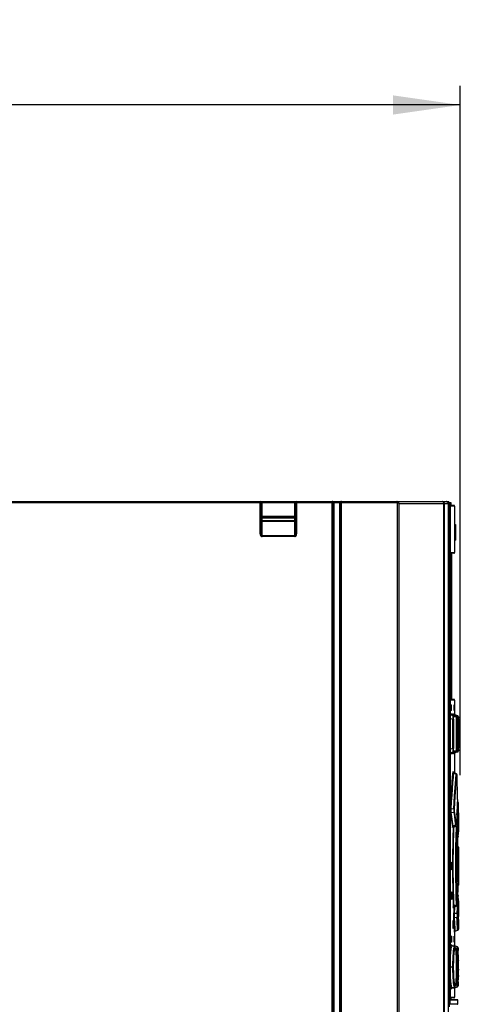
# Model space of a CAD drawing. Extents: x 0 to 420, y 0 to 297.
# Tile 14 of 37: x 175 to 198, y 184 to 236. Entities that reach past the tile are written whole.
import ezdxf

# ---------------------------------------------------------------- set-up
doc = ezdxf.new("R2010")
doc.units = 0
doc.header["$LTSCALE"] = 23.1
doc.layers.get('0').update_dxf_attribs({"linetype": 'CONTINUOUS'})
doc.styles.get("Standard").update_dxf_attribs({"font": 'txt', "width": 0.8})
doc.dimstyles.get("Standard").update_dxf_attribs({"dimtxt": 2.5, "dimasz": 2.5, "dimexe": 1.25, "dimexo": 0.625, "dimtad": 1, "dimcen": 2.5, "dimazin": 3, "dimtfac": 1, "dimtmove": 0, "dimatfit": 3})

# ---------------------------------------------------------------- blocks, each defined once
blk = doc.blocks.new('_FILLED')
at = {"color": 0, "linetype": 'BYBLOCK'}
blk.add_solid([(0, 0), (-1, 0.143), (-1, -0.143)], dxfattribs=at)
blk = doc.blocks.new('*D9')
at = {"color": 2, "linetype": 'CONTINUOUS'}
for p, q in [((148.196, 217.892), (148.196, 232.137)), ((197.796, 196.273), (197.796, 232.137)), ((148.196, 231.137), (172.996, 231.137)), ((197.796, 231.137), (172.996, 231.137))]:
    blk.add_line(p, q, dxfattribs=at)
at = {"color": 2, "linetype": 'CONTINUOUS', "xscale": 3.5, "yscale": 3.5, "zscale": 3.5, "rotation": 180}
blk.add_blockref('_FILLED', (148.196, 231.137), dxfattribs=at)
at = {"color": 2, "linetype": 'CONTINUOUS', "xscale": 3.5, "yscale": 3.5, "zscale": 3.5}
blk.add_blockref('_FILLED', (197.796, 231.137), dxfattribs=at)
at = {"color": 5, "linetype": 'CONTINUOUS', "width": 0.8}
blk.add_text('248', height=3.5, dxfattribs=at).set_placement((167.889, 232.012))

msp = doc.modelspace()

# ---------------------------------------------------------------- linework, layer by layer
at = {"color": 7, "linetype": 'CONTINUOUS'}
for p, q in [((148.95, 210.507), (197.195, 210.507)), ((197.195, 210.467), (197.195, 210.507)), ((187.436, 208.828), (187.436, 210.457)), ((189.236, 210.457), (189.236, 208.828)), ((191.176, 140.557), (191.176, 210.457)), ((191.576, 210.457), (191.576, 140.557)), ((196.946, 141.028), (196.946, 210.407)), ((197.173, 210.407), (197.173, 141.028)), ((197.195, 210.467), (197.308, 210.467)), ((197.241, 184.225), (197.241, 210.467)), ((197.285, 184.577), (197.285, 210.467)), ((197.458, 210.307), (197.285, 210.307)), ((197.308, 210.467), (197.308, 210.307)), ((197.498, 210.267), (197.498, 209.307)), ((189.186, 209.707), (187.486, 209.707)), ((197.49, 209.307), (197.49, 208.507)), ((197.49, 209.307), (197.548, 209.307)), ((197.548, 208.507), (197.548, 209.307)), ((197.49, 208.507), (197.548, 208.507)), ((197.498, 208.507), (197.498, 207.857)), ((197.458, 207.817), (197.285, 207.817)), ((197.348, 200.217), (197.348, 207.817)), ((197.458, 200.217), (197.285, 200.217)), ((197.304, 199.897), (197.304, 199.677)), ((197.308, 199.937), (197.341, 199.937)), ((197.324, 199.897), (197.324, 199.677)), ((197.344, 199.677), (197.344, 199.897)), ((197.472, 199.897), (197.472, 199.677)), ((197.473, 199.937), (197.484, 199.937)), ((197.485, 199.677), (197.485, 199.897)), ((197.498, 200.177), (197.498, 199.451)), ((197.286, 199.413), (197.428, 199.413)), ((197.412, 199.369), (197.286, 199.413)), ((197.341, 199.637), (197.308, 199.637)), ((197.394, 199.447), (197.394, 199.447)), ((197.547, 199.368), (197.428, 199.413)), ((197.484, 199.637), (197.473, 199.637)), ((197.488, 199.413), (197.535, 199.413)), ((197.611, 199.369), (197.488, 199.413)), ((197.655, 199.369), (197.535, 199.413)), ((197.695, 199.302), (197.695, 199.307)), ((197.695, 199.296), (197.695, 199.302)), ((197.695, 199.285), (197.695, 199.296)), ((197.696, 199.264), (197.695, 199.285)), ((197.696, 199.215), (197.696, 199.264)), ((197.594, 199.184), (197.594, 197.677)), ((197.696, 199.215), (197.696, 197.674)), ((197.286, 197.442), (197.412, 197.486)), ((197.428, 197.442), (197.286, 197.442)), ((197.394, 197.408), (197.394, 197.407)), ((197.547, 197.486), (197.428, 197.442)), ((197.488, 197.442), (197.611, 197.486)), ((197.535, 197.442), (197.488, 197.442)), ((197.496, 197.392), (197.496, 197.394)), ((197.498, 197.403), (197.498, 196.397)), ((197.531, 197.44), (197.535, 197.442)), ((197.655, 197.486), (197.535, 197.442)), ((197.695, 197.549), (197.695, 197.559)), ((197.696, 197.61), (197.696, 197.674)), ((197.696, 197.58), (197.696, 197.61)), ((197.59, 196.35), (197.456, 196.419)), ((197.625, 196.266), (197.625, 196.273)), ((197.636, 195.882), (197.625, 196.266)), ((197.646, 195.494), (197.636, 195.882)), ((197.655, 195.116), (197.646, 195.494)), ((197.658, 194.889), (197.647, 194.893)), ((197.654, 195.014), (197.655, 195.025)), ((197.654, 195.01), (197.654, 195.014)), ((197.655, 195.099), (197.655, 195.116)), ((197.698, 194.326), (197.698, 194.829)), ((197.421, 193.61), (197.554, 193.675)), ((197.609, 193.613), (197.523, 193.66)), ((197.59, 193.749), (197.591, 193.756)), ((197.591, 193.756), (197.591, 193.766)), ((197.696, 193.856), (197.696, 193.827)), ((197.696, 193.787), (197.698, 193.787)), ((197.698, 193.787), (197.698, 193.362)), ((197.642, 193.545), (197.641, 193.556)), ((197.642, 193.539), (197.642, 193.545)), ((197.655, 193.227), (197.642, 193.539)), ((197.667, 192.905), (197.655, 193.227)), ((197.69, 193.089), (197.695, 193.274)), ((197.69, 193.086), (197.69, 193.089)), ((197.69, 193.084), (197.69, 193.087)), ((197.695, 193.269), (197.698, 193.36)), ((197.676, 192.589), (197.667, 192.905)), ((197.677, 192.577), (197.676, 192.589)), ((197.689, 193.082), (197.69, 193.085)), ((197.689, 193.08), (197.689, 193.083)), ((197.689, 193.076), (197.689, 193.078)), ((197.673, 192.251), (197.677, 192.511)), ((197.698, 192.533), (197.698, 190.562)), ((197.332, 191.747), (197.33, 191.744)), ((197.633, 191.65), (197.633, 191.445)), ((197.653, 192.007), (197.653, 192.026)), ((197.653, 191.087), (197.653, 192.007)), ((197.653, 191.069), (197.653, 191.087)), ((197.354, 190.206), (197.351, 190.203)), ((197.676, 190.507), (197.677, 190.518)), ((197.676, 190.504), (197.676, 190.507)), ((197.642, 189.555), (197.655, 189.868)), ((197.69, 190.008), (197.69, 190.01)), ((197.69, 190.002), (197.69, 190.008)), ((197.698, 189.734), (197.69, 190.002)), ((197.69, 189.99), (197.69, 190.002)), ((197.698, 189.732), (197.698, 189.307)), ((197.471, 189.406), (197.609, 189.481)), ((197.696, 189.307), (197.698, 189.307)), ((197.696, 189.307), (197.696, 189.302)), ((197.696, 189.267), (197.696, 189.239)), ((197.698, 188.767), (197.697, 188.932)), ((197.698, 188.767), (197.698, 188.265)), ((197.498, 188.105), (197.498, 187.406)), ((197.537, 188.162), (197.658, 188.206)), ((197.314, 187.857), (197.314, 187.637)), ((197.318, 187.897), (197.35, 187.897)), ((197.35, 187.597), (197.318, 187.597)), ((197.333, 187.857), (197.333, 187.637)), ((197.353, 187.637), (197.353, 187.857)), ((197.472, 187.857), (197.472, 187.637)), ((197.474, 187.897), (197.484, 187.897)), ((197.484, 187.597), (197.474, 187.597)), ((197.485, 187.637), (197.485, 187.857)), ((197.497, 187.348), (197.376, 187.392)), ((197.64, 187.349), (197.519, 187.393)), ((197.689, 187.19), (197.688, 187.215)), ((197.69, 187.161), (197.689, 187.19)), ((197.691, 187.127), (197.69, 187.161)), ((197.692, 187.066), (197.691, 187.127)), ((197.693, 186.993), (197.692, 187.066)), ((197.694, 186.872), (197.693, 186.993)), ((197.598, 186.653), (197.595, 186.754)), ((197.6, 186.543), (197.598, 186.653)), ((197.601, 186.423), (197.6, 186.543)), ((197.696, 186.639), (197.694, 186.872)), ((197.696, 186.139), (197.696, 186.639)), ((197.598, 185.96), (197.6, 186.071)), ((197.6, 186.071), (197.601, 186.191)), ((197.601, 186.307), (197.601, 186.423)), ((197.601, 186.191), (197.601, 186.307)), ((197.695, 185.801), (197.696, 186.139)), ((197.689, 185.436), (197.69, 185.463)), ((197.689, 185.413), (197.689, 185.436)), ((197.69, 185.463), (197.691, 185.51)), ((197.691, 185.51), (197.692, 185.567)), ((197.692, 185.567), (197.694, 185.658)), ((197.694, 185.658), (197.695, 185.801)), ((197.376, 185.222), (197.497, 185.266)), ((197.498, 185.208), (197.498, 184.727)), ((197.519, 185.222), (197.64, 185.266)), ((197.458, 184.687), (197.285, 184.687)), ((197.65, 184.597), (197.285, 184.597)), ((197.308, 184.687), (197.308, 184.597)), ((197.67, 184.377), (197.67, 184.577))]:
    msp.add_line(p, q, dxfattribs=at)
at = {"color": 9, "linetype": 'CONTINUOUS'}
for p, q in [((187.386, 208.828), (187.386, 210.507)), ((187.486, 208.687), (187.486, 210.507)), ((189.186, 208.687), (189.186, 210.507)), ((189.286, 210.507), (189.286, 208.828)), ((191.126, 140.507), (191.126, 210.507)), ((191.144, 210.506), (191.126, 210.507)), ((191.161, 210.504), (191.144, 210.506)), ((191.176, 210.501), (191.161, 210.504)), ((191.591, 210.504), (191.576, 210.501)), ((191.608, 210.506), (191.591, 210.504)), ((191.626, 210.507), (191.608, 210.506)), ((191.626, 140.507), (191.626, 210.507)), ((194.497, 210.457), (194.497, 210.507)), ((194.508, 210.456), (194.519, 210.505)), ((196.867, 210.506), (196.851, 210.507)), ((197.136, 210.484), (197.136, 210.507)), ((197.184, 141.028), (197.184, 210.507)), ((148.95, 210.457), (194.497, 210.457)), ((191.226, 210.457), (191.226, 140.557)), ((191.526, 140.557), (191.526, 210.457)), ((194.508, 210.456), (194.508, 141.049)), ((194.606, 210.407), (194.606, 141.028)), ((194.606, 210.407), (197.172, 210.407)), ((196.946, 210.407), (196.946, 210.407)), ((196.957, 210.422), (196.958, 210.407)), ((196.958, 210.407), (196.958, 141.028)), ((197.171, 210.423), (197.172, 210.407)), ((197.258, 210.467), (197.258, 184.377)), ((197.498, 210.267), (197.285, 210.267)), ((197.288, 210.467), (197.288, 210.307)), ((187.436, 209.757), (189.236, 209.757)), ((187.436, 209.657), (189.236, 209.657)), ((187.436, 209.528), (189.236, 209.528)), ((187.486, 209.493), (189.186, 209.493)), ((197.541, 209.307), (197.541, 208.507)), ((187.386, 208.828), (187.436, 208.828)), ((189.186, 208.722), (187.486, 208.722)), ((189.186, 208.687), (187.486, 208.687)), ((189.236, 208.828), (189.286, 208.828)), ((197.285, 207.857), (197.498, 207.857)), ((197.498, 200.177), (197.285, 200.177)), ((197.344, 199.897), (197.324, 199.897)), ((197.485, 199.897), (197.472, 199.897)), ((197.285, 199.469), (197.388, 199.469)), ((197.286, 199.413), (197.285, 199.414)), ((197.285, 199.412), (197.286, 199.413)), ((197.324, 199.677), (197.344, 199.677)), ((197.388, 199.469), (197.393, 199.445)), ((197.388, 199.469), (197.393, 199.457)), ((197.393, 199.457), (197.395, 199.445)), ((197.393, 199.445), (197.407, 199.426)), ((197.407, 199.426), (197.428, 199.413)), ((197.546, 199.369), (197.412, 199.369)), ((197.428, 199.413), (197.428, 199.413)), ((197.448, 199.469), (197.495, 199.469)), ((197.586, 199.312), (197.452, 199.312)), ((197.472, 199.677), (197.485, 199.677)), ((197.495, 199.469), (197.496, 199.457)), ((197.495, 199.469), (197.5, 199.445)), ((197.5, 199.445), (197.514, 199.426)), ((197.514, 199.426), (197.535, 199.413)), ((197.535, 199.413), (197.535, 199.413)), ((197.547, 199.369), (197.546, 199.369)), ((197.655, 199.369), (197.611, 199.369)), ((197.695, 199.312), (197.65, 199.312)), ((197.655, 199.369), (197.655, 199.369)), ((197.69, 199.336), (197.695, 199.312)), ((197.695, 199.293), (197.695, 199.289)), ((197.696, 199.232), (197.696, 199.215)), ((197.285, 199.226), (197.4, 199.185)), ((197.4, 197.669), (197.4, 199.185)), ((197.4, 199.185), (197.439, 199.185)), ((197.439, 199.185), (197.439, 197.669)), ((197.594, 199.201), (197.594, 199.178)), ((197.594, 199.187), (197.605, 199.183)), ((197.594, 199.178), (197.594, 199.178)), ((197.605, 197.672), (197.605, 199.183)), ((197.605, 199.183), (197.645, 199.183)), ((197.645, 199.183), (197.645, 197.672)), ((197.4, 197.669), (197.285, 197.629)), ((197.285, 197.441), (197.286, 197.442)), ((197.286, 197.442), (197.285, 197.442)), ((197.388, 197.385), (197.285, 197.385)), ((197.393, 197.409), (197.388, 197.385)), ((197.407, 197.429), (197.393, 197.409)), ((197.439, 197.669), (197.4, 197.669)), ((197.428, 197.442), (197.407, 197.429)), ((197.412, 197.486), (197.546, 197.486)), ((197.428, 197.442), (197.428, 197.442)), ((197.495, 197.385), (197.448, 197.385)), ((197.452, 197.542), (197.586, 197.542)), ((197.5, 197.409), (197.495, 197.385)), ((197.496, 197.397), (197.495, 197.385)), ((197.535, 197.442), (197.535, 197.442)), ((197.546, 197.486), (197.547, 197.486)), ((197.594, 197.677), (197.594, 197.677)), ((197.605, 197.672), (197.594, 197.668)), ((197.645, 197.672), (197.605, 197.672)), ((197.611, 197.486), (197.655, 197.486)), ((197.65, 197.542), (197.695, 197.542)), ((197.676, 197.499), (197.655, 197.486)), ((197.655, 197.486), (197.655, 197.486)), ((197.69, 197.519), (197.676, 197.499)), ((197.695, 197.542), (197.69, 197.519)), ((197.696, 197.579), (197.695, 197.562)), ((197.696, 197.621), (197.696, 197.61)), ((197.457, 196.396), (197.581, 196.333)), ((197.542, 195.845), (197.581, 196.333)), ((197.625, 196.258), (197.625, 196.273)), ((197.625, 196.258), (197.625, 196.259)), ((197.498, 195.216), (197.542, 195.845)), ((197.458, 194.532), (197.498, 195.216)), ((197.646, 195.496), (197.646, 195.494)), ((197.634, 194.667), (197.611, 194.219)), ((197.631, 194.375), (197.645, 194.639)), ((197.654, 195.01), (197.634, 194.667)), ((197.645, 194.639), (197.657, 194.861)), ((197.654, 195.014), (197.654, 195.01)), ((197.654, 195.014), (197.654, 195.014)), ((197.655, 195.117), (197.655, 195.116)), ((197.655, 195.117), (197.655, 195.116)), ((197.657, 194.861), (197.658, 194.889)), ((197.684, 194.588), (197.696, 194.805)), ((197.696, 194.805), (197.698, 194.832)), ((197.458, 194.532), (197.323, 194.515)), ((197.329, 194.337), (197.461, 194.353)), ((197.531, 194.18), (197.5, 194.401)), ((197.611, 194.219), (197.591, 193.766)), ((197.623, 194.211), (197.61, 194.211)), ((197.623, 194.211), (197.631, 194.375)), ((197.663, 194.166), (197.671, 194.328)), ((197.671, 194.328), (197.684, 194.588)), ((197.397, 193.649), (197.395, 193.602)), ((197.545, 193.691), (197.421, 193.63)), ((197.472, 193.635), (197.597, 193.564)), ((197.591, 193.766), (197.59, 193.743)), ((197.591, 193.763), (197.591, 193.766)), ((197.602, 194.016), (197.623, 194.015)), ((197.637, 193.531), (197.638, 193.552)), ((197.641, 193.555), (197.642, 193.537)), ((197.642, 193.537), (197.642, 193.539)), ((197.655, 193.227), (197.655, 193.221)), ((197.69, 193.093), (197.69, 193.094)), ((197.69, 193.085), (197.69, 193.094)), ((197.698, 193.354), (197.697, 193.337)), ((197.698, 193.362), (197.698, 193.36)), ((197.667, 192.905), (197.667, 192.905)), ((197.676, 192.591), (197.676, 192.589)), ((197.673, 192.251), (197.673, 192.223)), ((197.677, 192.496), (197.677, 192.499)), ((197.677, 192.496), (197.677, 192.495)), ((197.691, 192.005), (197.693, 192.201)), ((197.693, 192.201), (197.696, 192.42)), ((197.696, 192.42), (197.698, 192.532)), ((197.653, 192.007), (197.649, 192.007)), ((197.689, 191.547), (197.69, 191.782)), ((197.69, 191.782), (197.691, 192.005)), ((197.649, 191.087), (197.653, 191.087)), ((197.669, 191.547), (197.689, 191.547)), ((197.669, 191.26), (197.669, 191.237)), ((197.69, 191.313), (197.689, 191.547)), ((197.691, 191.09), (197.69, 191.313)), ((197.693, 190.894), (197.691, 191.09)), ((197.677, 190.584), (197.677, 190.599)), ((197.677, 190.599), (197.677, 190.598)), ((197.695, 190.737), (197.693, 190.894)), ((197.698, 190.562), (197.695, 190.737)), ((197.676, 190.505), (197.667, 190.189)), ((197.676, 190.505), (197.676, 190.507)), ((197.676, 190.505), (197.676, 190.504)), ((197.597, 189.53), (197.472, 189.46)), ((197.597, 189.53), (197.585, 189.94)), ((197.637, 189.515), (197.633, 189.396)), ((197.638, 189.543), (197.637, 189.564)), ((197.642, 189.558), (197.641, 189.539)), ((197.642, 189.555), (197.642, 189.558)), ((197.655, 189.873), (197.655, 189.868)), ((197.689, 190.007), (197.688, 189.99)), ((197.689, 190.011), (197.689, 190.007)), ((197.69, 190), (197.69, 190.01)), ((197.69, 190), (197.69, 190.002)), ((197.698, 189.734), (197.698, 189.732)), ((197.435, 189.383), (197.432, 189.425)), ((197.467, 189.404), (197.457, 189.115)), ((197.623, 189.08), (197.497, 189.075)), ((197.633, 189.396), (197.623, 189.08)), ((197.497, 188.881), (197.623, 188.884)), ((197.671, 188.768), (197.663, 188.928)), ((197.678, 188.627), (197.671, 188.768)), ((197.689, 188.411), (197.678, 188.627)), ((197.537, 188.162), (197.528, 188.308)), ((197.658, 188.206), (197.65, 188.357)), ((197.698, 188.262), (197.689, 188.411)), ((197.353, 187.857), (197.333, 187.857)), ((197.333, 187.637), (197.353, 187.637)), ((197.485, 187.857), (197.472, 187.857)), ((197.472, 187.637), (197.485, 187.637)), ((197.349, 187.432), (197.357, 187.404)), ((197.484, 187.432), (197.485, 187.427)), ((197.509, 187.342), (197.51, 187.351)), ((197.691, 187.127), (197.691, 187.117)), ((197.594, 186.764), (197.595, 186.754)), ((197.599, 186.599), (197.599, 186.541)), ((197.696, 186.655), (197.696, 186.639)), ((197.285, 186.307), (197.45, 186.307)), ((197.599, 186.015), (197.597, 185.958)), ((197.599, 186.072), (197.6, 186.071)), ((197.601, 186.424), (197.601, 186.423)), ((197.601, 186.359), (197.601, 186.307)), ((197.646, 186.307), (197.601, 186.307)), ((197.601, 186.191), (197.601, 186.189)), ((197.696, 186.189), (197.696, 186.139)), ((197.595, 185.86), (197.594, 185.85)), ((197.691, 185.496), (197.69, 185.463)), ((197.692, 185.528), (197.691, 185.51)), ((197.692, 185.569), (197.692, 185.567)), ((197.695, 185.849), (197.695, 185.801)), ((197.509, 185.267), (197.509, 185.272)), ((197.285, 184.727), (197.498, 184.727)), ((197.67, 184.577), (197.285, 184.577)), ((197.288, 184.687), (197.288, 184.597)), ((197.258, 184.377), (197.67, 184.377))]:
    msp.add_line(p, q, dxfattribs=at)
for points in [[(191.226, 210.457), (191.225, 210.462), (191.224, 210.467), (191.221, 210.472), (191.217, 210.478), (191.212, 210.483), (191.205, 210.488), (191.197, 210.493), (191.187, 210.497), (191.176, 210.501)], [(191.576, 210.501), (191.565, 210.497), (191.555, 210.493), (191.547, 210.488), (191.54, 210.483), (191.535, 210.478), (191.531, 210.472), (191.528, 210.467), (191.526, 210.462), (191.526, 210.457)], [(194.519, 210.505), (194.508, 210.507), (194.497, 210.507)], [(194.606, 210.407), (194.603, 210.423), (194.597, 210.438), (194.59, 210.453), (194.581, 210.466), (194.57, 210.477), (194.558, 210.487), (194.546, 210.495), (194.532, 210.501), (194.519, 210.505)], [(196.854, 210.507), (196.872, 210.506), (196.888, 210.502), (196.904, 210.495), (196.918, 210.486), (196.93, 210.476), (196.94, 210.464), (196.948, 210.45), (196.954, 210.436), (196.957, 210.422)], [(196.942, 210.436), (196.937, 210.45), (196.93, 210.463), (196.92, 210.475), (196.909, 210.486), (196.897, 210.495), (196.882, 210.502), (196.867, 210.506)], [(197.072, 210.507), (197.088, 210.506), (197.103, 210.502), (197.118, 210.496), (197.131, 210.488), (197.143, 210.478), (197.153, 210.466), (197.162, 210.453), (197.168, 210.438), (197.171, 210.423)], [(194.508, 210.456), (194.502, 210.457), (194.497, 210.457)], [(194.606, 210.407), (194.601, 210.415), (194.594, 210.423), (194.585, 210.43), (194.574, 210.436), (194.562, 210.442), (194.55, 210.447), (194.536, 210.451), (194.522, 210.454), (194.508, 210.456)], [(196.946, 210.407), (196.945, 210.422), (196.942, 210.436)], [(187.486, 209.493), (187.476, 209.493), (187.467, 209.495), (187.458, 209.499), (187.451, 209.503), (187.444, 209.508), (187.44, 209.514), (187.437, 209.521), (187.436, 209.528)], [(189.236, 209.528), (189.235, 209.521), (189.232, 209.514), (189.228, 209.508), (189.221, 209.503), (189.214, 209.499), (189.205, 209.495), (189.196, 209.493), (189.186, 209.493)], [(187.386, 208.828), (187.388, 208.802), (187.392, 208.778), (187.4, 208.757), (187.409, 208.738), (187.419, 208.723), (187.43, 208.71), (187.442, 208.701), (187.454, 208.694), (187.465, 208.69), (187.476, 208.687), (187.486, 208.687)], [(187.436, 208.828), (187.437, 208.809), (187.439, 208.791), (187.443, 208.774), (187.447, 208.761), (187.453, 208.749), (187.458, 208.74), (187.464, 208.733), (187.47, 208.728), (187.475, 208.724), (187.481, 208.722), (187.486, 208.722)], [(189.186, 208.722), (189.191, 208.722), (189.196, 208.724), (189.202, 208.728), (189.208, 208.733), (189.214, 208.74), (189.219, 208.749), (189.225, 208.761), (189.229, 208.774), (189.233, 208.791), (189.235, 208.809), (189.236, 208.828)], [(189.186, 208.687), (189.196, 208.687), (189.207, 208.69), (189.218, 208.694), (189.23, 208.701), (189.241, 208.71), (189.253, 208.723), (189.263, 208.738), (189.272, 208.757), (189.28, 208.778), (189.284, 208.802), (189.286, 208.828)], [(197.412, 199.369), (197.413, 199.357), (197.411, 199.331), (197.408, 199.29), (197.405, 199.241), (197.4, 199.185)], [(197.452, 199.312), (197.447, 199.336), (197.433, 199.356), (197.412, 199.369)], [(197.439, 199.185), (197.44, 199.236), (197.443, 199.276), (197.447, 199.302), (197.452, 199.312)], [(197.441, 199.408), (197.442, 199.425), (197.445, 199.458), (197.448, 199.469)], [(197.488, 199.413), (197.467, 199.425), (197.453, 199.445), (197.448, 199.469)], [(197.478, 199.394), (197.48, 199.406), (197.488, 199.413)], [(197.546, 199.369), (197.567, 199.356), (197.581, 199.336), (197.586, 199.312)], [(197.586, 199.312), (197.589, 199.302), (197.592, 199.274), (197.593, 199.231), (197.594, 199.216)], [(197.611, 199.369), (197.613, 199.358), (197.614, 199.331), (197.613, 199.29), (197.61, 199.24), (197.605, 199.183)], [(197.65, 199.312), (197.645, 199.336), (197.632, 199.356), (197.611, 199.369)], [(197.645, 199.183), (197.645, 199.235), (197.646, 199.276), (197.648, 199.303), (197.65, 199.312)], [(197.655, 199.369), (197.676, 199.356), (197.69, 199.336)], [(197.695, 199.312), (197.695, 199.302), (197.695, 199.296)], [(197.696, 199.275), (197.696, 199.274), (197.696, 199.264)], [(197.395, 197.409), (197.393, 197.397), (197.388, 197.385)], [(197.4, 197.669), (197.405, 197.612), (197.409, 197.562), (197.411, 197.523), (197.413, 197.497), (197.412, 197.486)], [(197.412, 197.486), (197.433, 197.499), (197.447, 197.518), (197.452, 197.542)], [(197.452, 197.542), (197.446, 197.553), (197.442, 197.58), (197.44, 197.62), (197.439, 197.669)], [(197.448, 197.385), (197.445, 197.397), (197.442, 197.431), (197.441, 197.447)], [(197.448, 197.385), (197.453, 197.409), (197.467, 197.429), (197.488, 197.442)], [(197.488, 197.442), (197.48, 197.45), (197.478, 197.46)], [(197.535, 197.442), (197.514, 197.429), (197.5, 197.409)], [(197.586, 197.542), (197.581, 197.519), (197.567, 197.499), (197.546, 197.486)], [(197.594, 197.677), (197.593, 197.623), (197.592, 197.58), (197.589, 197.552), (197.586, 197.542)], [(197.605, 197.672), (197.61, 197.614), (197.613, 197.563), (197.614, 197.523), (197.613, 197.496), (197.611, 197.486)], [(197.611, 197.486), (197.631, 197.498), (197.645, 197.518), (197.65, 197.542)], [(197.65, 197.542), (197.648, 197.552), (197.646, 197.58), (197.645, 197.621), (197.645, 197.672)], [(197.695, 197.559), (197.695, 197.552), (197.695, 197.542)], [(197.285, 194.566), (197.305, 194.918), (197.327, 195.273), (197.351, 195.606), (197.374, 195.913), (197.396, 196.193), (197.418, 196.444)], [(197.323, 194.515), (197.344, 194.887), (197.367, 195.238), (197.39, 195.567), (197.413, 195.871), (197.436, 196.148), (197.457, 196.396)], [(197.418, 196.444), (197.421, 196.467), (197.424, 196.471), (197.427, 196.455)], [(197.418, 196.444), (197.423, 196.424), (197.437, 196.407), (197.457, 196.396)], [(197.427, 196.455), (197.429, 196.422), (197.431, 196.373)], [(197.457, 196.396), (197.455, 196.415), (197.456, 196.419)], [(197.498, 194.503), (197.537, 195.173), (197.581, 195.798), (197.62, 196.285)], [(197.59, 196.35), (197.588, 196.349), (197.581, 196.333)], [(197.581, 196.333), (197.601, 196.322), (197.614, 196.305), (197.62, 196.285)], [(197.625, 196.279), (197.624, 196.281), (197.623, 196.295), (197.621, 196.296), (197.62, 196.285)], [(197.656, 195.086), (197.655, 195.088), (197.655, 195.099)], [(197.655, 195.048), (197.655, 195.06), (197.655, 195.06)], [(197.655, 195.025), (197.655, 195.034), (197.655, 195.036)], [(197.323, 194.515), (197.303, 194.522), (197.289, 194.532), (197.285, 194.541)], [(197.289, 194.289), (197.285, 194.328), (197.285, 194.332)], [(197.289, 194.289), (197.295, 194.308), (197.308, 194.325), (197.329, 194.337)], [(197.289, 194.289), (197.323, 194.053), (197.354, 193.817), (197.382, 193.582)], [(197.329, 194.337), (197.323, 194.351), (197.319, 194.368), (197.316, 194.386), (197.314, 194.406), (197.314, 194.426), (197.314, 194.447), (197.316, 194.469), (197.319, 194.492), (197.323, 194.515)], [(197.421, 193.63), (197.393, 193.866), (197.362, 194.101), (197.329, 194.337)], [(197.458, 194.532), (197.462, 194.483), (197.464, 194.433), (197.464, 194.388), (197.461, 194.353)], [(197.498, 194.503), (197.492, 194.515), (197.478, 194.525), (197.458, 194.532)], [(197.461, 194.353), (197.48, 194.364), (197.494, 194.381), (197.5, 194.401)], [(197.461, 194.353), (197.491, 194.132), (197.52, 193.912), (197.545, 193.691)], [(197.5, 194.401), (197.498, 194.421), (197.497, 194.447), (197.497, 194.475), (197.498, 194.503)], [(197.584, 193.739), (197.559, 193.96), (197.531, 194.18)], [(197.663, 194.166), (197.658, 194.185), (197.644, 194.201), (197.623, 194.211)], [(197.623, 194.211), (197.629, 194.167), (197.631, 194.115), (197.629, 194.062), (197.623, 194.015)], [(197.663, 194.054), (197.662, 194.082), (197.662, 194.113), (197.662, 194.142), (197.663, 194.166)], [(197.421, 193.63), (197.401, 193.619), (197.387, 193.602), (197.382, 193.582)], [(197.395, 193.602), (197.392, 193.571), (197.389, 193.557), (197.385, 193.561), (197.382, 193.582)], [(197.43, 193.615), (197.424, 193.423), (197.415, 193.161), (197.408, 192.885), (197.402, 192.598), (197.397, 192.304), (197.394, 192.004), (197.392, 191.701), (197.392, 191.396), (197.394, 191.091), (197.397, 190.791), (197.402, 190.497), (197.408, 190.211), (197.415, 189.935), (197.424, 189.672), (197.432, 189.425)], [(197.421, 193.61), (197.42, 193.612), (197.421, 193.63)], [(197.472, 189.46), (197.463, 189.703), (197.455, 189.962), (197.447, 190.233), (197.441, 190.514), (197.437, 190.803), (197.433, 191.098), (197.432, 191.396), (197.432, 191.696), (197.433, 191.995), (197.437, 192.29), (197.441, 192.579), (197.447, 192.861), (197.455, 193.133), (197.463, 193.392), (197.472, 193.635)], [(197.584, 193.739), (197.579, 193.72), (197.566, 193.703), (197.545, 193.691)], [(197.545, 193.691), (197.552, 193.676), (197.554, 193.675)], [(197.59, 193.743), (197.588, 193.731), (197.586, 193.73), (197.584, 193.739)], [(197.609, 193.613), (197.608, 193.613), (197.605, 193.598), (197.597, 193.564)], [(197.623, 194.015), (197.643, 194.024), (197.657, 194.038), (197.663, 194.054)], [(197.623, 194.015), (197.633, 193.698), (197.637, 193.579)], [(197.688, 193.105), (197.681, 193.421), (197.673, 193.738), (197.663, 194.054)], [(197.57, 192.519), (197.582, 193.073), (197.597, 193.564)], [(197.597, 193.564), (197.617, 193.556), (197.631, 193.545), (197.637, 193.531)], [(197.637, 189.564), (197.624, 189.979), (197.613, 190.431), (197.605, 190.94), (197.602, 191.448), (197.603, 191.975), (197.61, 192.493), (197.622, 193.041), (197.637, 193.531)], [(197.638, 193.552), (197.639, 193.561), (197.641, 193.555)], [(197.688, 193.105), (197.683, 193.088), (197.67, 193.074), (197.661, 193.071)], [(197.688, 193.105), (197.689, 193.087), (197.689, 193.083)], [(197.585, 189.94), (197.574, 190.392), (197.566, 190.914), (197.562, 191.438), (197.564, 191.984), (197.57, 192.519)], [(197.677, 192.552), (197.677, 192.562), (197.677, 192.565)], [(197.677, 192.525), (197.677, 192.528), (197.677, 192.538)], [(197.677, 190.531), (197.677, 190.533), (197.677, 190.568), (197.677, 190.571)], [(197.661, 190.024), (197.669, 190.02), (197.683, 190.007), (197.688, 189.99)], [(197.637, 189.564), (197.631, 189.55), (197.617, 189.538), (197.597, 189.53)], [(197.597, 189.53), (197.604, 189.501), (197.608, 189.485), (197.609, 189.481)], [(197.641, 189.539), (197.639, 189.534), (197.638, 189.543)], [(197.663, 189.04), (197.673, 189.357), (197.681, 189.673), (197.688, 189.99)], [(197.472, 189.46), (197.452, 189.452), (197.438, 189.439), (197.432, 189.425)], [(197.443, 189.373), (197.44, 189.354), (197.437, 189.358), (197.435, 189.383)], [(197.458, 188.837), (197.456, 188.886), (197.455, 188.943), (197.455, 189.005), (197.456, 189.063), (197.457, 189.115)], [(197.497, 189.075), (197.476, 189.084), (197.463, 189.098), (197.457, 189.115)], [(197.471, 189.406), (197.469, 189.407), (197.469, 189.413), (197.469, 189.423), (197.47, 189.439), (197.472, 189.46)], [(197.497, 188.881), (197.493, 188.899), (197.49, 188.92), (197.488, 188.942), (197.486, 188.964), (197.486, 188.986), (197.487, 189.009), (197.489, 189.031), (197.492, 189.054), (197.497, 189.075)], [(197.497, 189.075), (197.508, 189.412), (197.509, 189.427)], [(197.623, 189.08), (197.629, 189.032), (197.631, 188.978), (197.629, 188.926), (197.623, 188.884)], [(197.663, 189.04), (197.657, 189.057), (197.644, 189.07), (197.623, 189.08)], [(197.663, 188.928), (197.662, 188.954), (197.662, 188.983), (197.662, 189.013), (197.663, 189.04)], [(197.458, 188.837), (197.463, 188.855), (197.477, 188.87), (197.497, 188.881)], [(197.498, 188.106), (197.489, 188.253), (197.475, 188.503), (197.458, 188.837)], [(197.528, 188.308), (197.514, 188.553), (197.497, 188.881)], [(197.623, 188.884), (197.644, 188.894), (197.657, 188.909), (197.663, 188.928)], [(197.65, 188.357), (197.638, 188.576), (197.631, 188.72), (197.623, 188.884)], [(197.285, 187.275), (197.287, 187.295), (197.298, 187.355), (197.308, 187.401), (197.319, 187.432), (197.329, 187.447), (197.339, 187.447), (197.349, 187.432)], [(197.285, 186.767), (197.286, 186.793), (197.292, 186.903), (197.299, 187.004), (197.308, 187.096), (197.317, 187.178), (197.327, 187.247), (197.337, 187.304), (197.347, 187.347), (197.358, 187.377), (197.368, 187.391), (197.376, 187.392)], [(197.411, 186.307), (197.412, 186.433), (197.414, 186.556), (197.417, 186.675), (197.422, 186.79), (197.427, 186.898), (197.434, 186.997), (197.441, 187.086), (197.45, 187.163), (197.458, 187.228), (197.467, 187.28), (197.477, 187.318), (197.486, 187.341), (197.495, 187.349), (197.497, 187.348)], [(197.461, 186.764), (197.467, 186.865), (197.473, 186.96), (197.481, 187.044), (197.489, 187.117), (197.498, 187.179), (197.507, 187.228), (197.516, 187.263), (197.525, 187.285), (197.535, 187.292), (197.544, 187.285), (197.552, 187.264), (197.56, 187.229), (197.568, 187.179), (197.575, 187.117), (197.581, 187.044), (197.586, 186.96), (197.591, 186.866), (197.592, 186.845)], [(197.466, 187.359), (197.47, 187.401), (197.474, 187.432), (197.478, 187.447), (197.481, 187.447), (197.484, 187.432)], [(197.51, 187.351), (197.517, 187.391), (197.519, 187.393)], [(197.611, 186.791), (197.613, 186.899), (197.616, 186.998), (197.619, 187.087), (197.623, 187.164), (197.626, 187.229), (197.63, 187.281), (197.633, 187.318), (197.637, 187.341), (197.64, 187.349)], [(197.646, 186.307), (197.646, 186.425), (197.647, 186.542), (197.648, 186.656), (197.65, 186.765), (197.653, 186.867), (197.656, 186.961), (197.659, 187.045), (197.662, 187.118), (197.666, 187.18), (197.669, 187.229), (197.673, 187.264), (197.676, 187.285), (197.679, 187.292), (197.682, 187.285), (197.685, 187.264), (197.687, 187.229), (197.688, 187.215)], [(197.689, 187.203), (197.689, 187.179), (197.69, 187.161)], [(197.45, 186.307), (197.451, 186.425), (197.453, 186.541), (197.456, 186.655), (197.461, 186.764)], [(197.596, 186.705), (197.597, 186.655), (197.598, 186.653)], [(197.606, 186.307), (197.606, 186.433), (197.607, 186.556), (197.609, 186.676), (197.611, 186.791)], [(197.497, 185.266), (197.495, 185.266), (197.486, 185.274), (197.477, 185.296), (197.468, 185.334), (197.458, 185.385), (197.45, 185.45), (197.442, 185.528), (197.434, 185.617), (197.427, 185.716), (197.422, 185.823), (197.417, 185.938), (197.414, 186.057), (197.412, 186.181), (197.411, 186.307)], [(197.467, 185.75), (197.461, 185.851), (197.456, 185.96), (197.453, 186.074), (197.451, 186.191), (197.45, 186.307)], [(197.613, 185.715), (197.611, 185.822), (197.609, 185.937), (197.607, 186.057), (197.606, 186.181), (197.606, 186.307)], [(197.688, 185.402), (197.687, 185.385), (197.685, 185.35), (197.682, 185.329), (197.679, 185.322), (197.676, 185.329), (197.673, 185.351), (197.669, 185.386), (197.666, 185.436), (197.662, 185.498), (197.659, 185.571), (197.656, 185.655), (197.653, 185.749), (197.65, 185.851), (197.648, 185.96), (197.647, 186.074), (197.646, 186.19), (197.646, 186.307)], [(197.376, 185.222), (197.368, 185.224), (197.358, 185.239), (197.347, 185.268), (197.337, 185.311), (197.327, 185.368), (197.317, 185.438), (197.308, 185.519), (197.299, 185.611), (197.292, 185.712), (197.286, 185.82), (197.285, 185.847)], [(197.592, 185.769), (197.591, 185.748), (197.586, 185.654), (197.581, 185.57), (197.575, 185.497), (197.568, 185.435), (197.56, 185.386), (197.552, 185.35), (197.543, 185.329), (197.534, 185.322), (197.525, 185.33), (197.516, 185.351), (197.507, 185.386), (197.498, 185.436), (197.489, 185.498), (197.481, 185.571), (197.473, 185.656), (197.467, 185.75)], [(197.64, 185.266), (197.637, 185.273), (197.633, 185.296), (197.63, 185.333), (197.626, 185.385), (197.623, 185.45), (197.619, 185.527), (197.616, 185.616), (197.613, 185.715)], [(197.689, 185.436), (197.689, 185.434), (197.689, 185.413)], [(197.357, 185.21), (197.349, 185.183), (197.339, 185.167), (197.329, 185.167), (197.319, 185.183), (197.308, 185.214), (197.298, 185.259), (197.287, 185.32), (197.285, 185.34)], [(197.485, 185.187), (197.484, 185.183), (197.481, 185.167), (197.478, 185.167), (197.474, 185.183), (197.47, 185.213), (197.466, 185.255)], [(197.519, 185.222), (197.517, 185.224), (197.513, 185.238), (197.509, 185.267)]]:
    msp.add_lwpolyline(points, dxfattribs=at)
at = {"color": 7, "linetype": 'CONTINUOUS'}
for points in [[(196.946, 210.407), (196.945, 210.424), (196.941, 210.439), (196.935, 210.454), (196.927, 210.468), (196.916, 210.481), (196.903, 210.491), (196.888, 210.499), (196.872, 210.505), (196.856, 210.507), (196.851, 210.507)], [(197.173, 210.407), (197.172, 210.41), (197.171, 210.427), (197.166, 210.443), (197.159, 210.458), (197.149, 210.472), (197.136, 210.484), (197.123, 210.494), (197.107, 210.501), (197.091, 210.506), (197.072, 210.507)], [(197.308, 199.937), (197.306, 199.932), (197.305, 199.917), (197.304, 199.897)], [(197.324, 199.897), (197.323, 199.917), (197.322, 199.932), (197.321, 199.937)], [(197.344, 199.897), (197.343, 199.917), (197.342, 199.932), (197.341, 199.937)], [(197.473, 199.937), (197.472, 199.932), (197.472, 199.917), (197.472, 199.897)], [(197.485, 199.897), (197.485, 199.917), (197.484, 199.932), (197.484, 199.937)], [(197.304, 199.677), (197.305, 199.657), (197.306, 199.643), (197.308, 199.637)], [(197.321, 199.637), (197.322, 199.643), (197.323, 199.658), (197.324, 199.677)], [(197.341, 199.637), (197.342, 199.643), (197.343, 199.657), (197.344, 199.677)], [(197.428, 199.413), (197.419, 199.417), (197.411, 199.423), (197.404, 199.429), (197.4, 199.435), (197.397, 199.44), (197.395, 199.444), (197.394, 199.446), (197.394, 199.447)], [(197.472, 199.677), (197.472, 199.657), (197.472, 199.643), (197.473, 199.637)], [(197.484, 199.637), (197.484, 199.643), (197.485, 199.657), (197.485, 199.677)], [(197.498, 199.451), (197.497, 199.456), (197.496, 199.459), (197.496, 199.461), (197.496, 199.462), (197.496, 199.463), (197.496, 199.463)], [(197.535, 199.413), (197.529, 199.415), (197.522, 199.419), (197.516, 199.424), (197.51, 199.429), (197.506, 199.435), (197.503, 199.44), (197.5, 199.446), (197.498, 199.451)], [(197.583, 199.332), (197.58, 199.339), (197.576, 199.346), (197.57, 199.353), (197.563, 199.36), (197.554, 199.366), (197.547, 199.369)], [(197.587, 199.32), (197.585, 199.326), (197.583, 199.332)], [(197.59, 199.294), (197.59, 199.302), (197.589, 199.308), (197.588, 199.314), (197.587, 199.32)], [(197.594, 199.184), (197.594, 199.201), (197.594, 199.216), (197.593, 199.23), (197.593, 199.243), (197.593, 199.256), (197.592, 199.267), (197.592, 199.277), (197.591, 199.286), (197.59, 199.294)], [(197.692, 199.331), (197.69, 199.335), (197.688, 199.34), (197.685, 199.345), (197.682, 199.349), (197.678, 199.354), (197.674, 199.358), (197.669, 199.362), (197.663, 199.365), (197.657, 199.368), (197.655, 199.369)], [(197.694, 199.319), (197.694, 199.323), (197.693, 199.326), (197.692, 199.331)], [(197.695, 199.307), (197.695, 199.309), (197.695, 199.311), (197.695, 199.313), (197.695, 199.315), (197.695, 199.317), (197.694, 199.319)], [(197.394, 197.407), (197.394, 197.409), (197.395, 197.411), (197.397, 197.415), (197.4, 197.42), (197.405, 197.426), (197.411, 197.432), (197.419, 197.438), (197.428, 197.442)], [(197.496, 197.394), (197.496, 197.396), (197.497, 197.399), (197.498, 197.403)], [(197.498, 197.403), (197.499, 197.407), (197.501, 197.412), (197.504, 197.417), (197.508, 197.423), (197.513, 197.428), (197.518, 197.432), (197.524, 197.436), (197.531, 197.44)], [(197.498, 197.403), (197.5, 197.408), (197.502, 197.413), (197.505, 197.418), (197.509, 197.423), (197.513, 197.428), (197.518, 197.433), (197.524, 197.437), (197.531, 197.44)], [(197.547, 197.486), (197.554, 197.489), (197.564, 197.495), (197.571, 197.503), (197.577, 197.51), (197.581, 197.517), (197.584, 197.524)], [(197.584, 197.524), (197.586, 197.531), (197.587, 197.536), (197.588, 197.542), (197.589, 197.548)], [(197.589, 197.548), (197.59, 197.555), (197.591, 197.562)], [(197.591, 197.562), (197.591, 197.571), (197.592, 197.58), (197.592, 197.59), (197.593, 197.601), (197.593, 197.613), (197.594, 197.627), (197.594, 197.641), (197.594, 197.656), (197.594, 197.677)], [(197.655, 197.486), (197.656, 197.486), (197.662, 197.489), (197.668, 197.492), (197.673, 197.496), (197.677, 197.499), (197.681, 197.504), (197.684, 197.508), (197.687, 197.513), (197.689, 197.517), (197.691, 197.522)], [(197.691, 197.522), (197.693, 197.526), (197.694, 197.53), (197.694, 197.534), (197.694, 197.536), (197.695, 197.538), (197.695, 197.54), (197.695, 197.541), (197.695, 197.543), (197.695, 197.545), (197.695, 197.547), (197.695, 197.549)], [(197.695, 197.559), (197.695, 197.562), (197.696, 197.58)], [(197.456, 196.419), (197.451, 196.422), (197.444, 196.427), (197.438, 196.432), (197.434, 196.437), (197.431, 196.443), (197.429, 196.447), (197.427, 196.451), (197.426, 196.453), (197.426, 196.455), (197.426, 196.455)], [(197.623, 196.302), (197.622, 196.306), (197.621, 196.311), (197.619, 196.316), (197.617, 196.321), (197.614, 196.327), (197.61, 196.333), (197.605, 196.339), (197.599, 196.344), (197.592, 196.349), (197.59, 196.35)], [(197.625, 196.273), (197.625, 196.279), (197.624, 196.284), (197.624, 196.289), (197.624, 196.294), (197.623, 196.298), (197.623, 196.302)], [(197.655, 195.025), (197.655, 195.036), (197.655, 195.048), (197.655, 195.06), (197.656, 195.073), (197.656, 195.086), (197.655, 195.099)], [(197.698, 194.838), (197.698, 194.839), (197.697, 194.84), (197.697, 194.841), (197.697, 194.842), (197.697, 194.843), (197.697, 194.844), (197.696, 194.845), (197.696, 194.847), (197.696, 194.848), (197.696, 194.849), (197.695, 194.85), (197.695, 194.851), (197.694, 194.853), (197.694, 194.854), (197.693, 194.855), (197.693, 194.856), (197.692, 194.858), (197.692, 194.859), (197.691, 194.86), (197.69, 194.862), (197.69, 194.863), (197.689, 194.864), (197.688, 194.866), (197.687, 194.867), (197.686, 194.868), (197.685, 194.87), (197.684, 194.871), (197.683, 194.872), (197.681, 194.874), (197.68, 194.875), (197.679, 194.877), (197.677, 194.878), (197.676, 194.879), (197.674, 194.88), (197.672, 194.882), (197.67, 194.883), (197.669, 194.884), (197.667, 194.885), (197.665, 194.886), (197.662, 194.887), (197.66, 194.888), (197.658, 194.889)], [(197.698, 194.832), (197.698, 194.833), (197.698, 194.834), (197.698, 194.835), (197.698, 194.836), (197.698, 194.837), (197.698, 194.838)], [(197.698, 194.326), (197.697, 194.162), (197.697, 194.009), (197.696, 193.856)], [(197.392, 193.576), (197.392, 193.576), (197.392, 193.576), (197.393, 193.579), (197.394, 193.582), (197.396, 193.586), (197.399, 193.591), (197.403, 193.596), (197.409, 193.602), (197.415, 193.607), (197.421, 193.61)], [(197.554, 193.675), (197.558, 193.678), (197.566, 193.683), (197.572, 193.689), (197.577, 193.695), (197.58, 193.702), (197.583, 193.708), (197.585, 193.713), (197.587, 193.718), (197.588, 193.723)], [(197.588, 193.723), (197.588, 193.727), (197.589, 193.732), (197.589, 193.737), (197.59, 193.743), (197.59, 193.749)], [(197.641, 193.556), (197.641, 193.56), (197.64, 193.564), (197.639, 193.569), (197.639, 193.573), (197.637, 193.578), (197.635, 193.584), (197.632, 193.589), (197.628, 193.596), (197.624, 193.602), (197.618, 193.607), (197.611, 193.612), (197.609, 193.613)], [(197.696, 193.827), (197.696, 193.807), (197.696, 193.793), (197.696, 193.787)], [(197.662, 193.033), (197.665, 193.035), (197.669, 193.038), (197.673, 193.042), (197.677, 193.046), (197.68, 193.051), (197.683, 193.055), (197.685, 193.06), (197.686, 193.064), (197.687, 193.068), (197.688, 193.072), (197.689, 193.075), (197.689, 193.078), (197.689, 193.081)], [(197.662, 193.033), (197.665, 193.035), (197.67, 193.038), (197.674, 193.042), (197.677, 193.047), (197.68, 193.051), (197.683, 193.056), (197.685, 193.06), (197.686, 193.064), (197.688, 193.069), (197.688, 193.073), (197.689, 193.076)], [(197.683, 192.572), (197.682, 192.574), (197.68, 192.575), (197.678, 192.577), (197.677, 192.578)], [(197.677, 192.511), (197.677, 192.525), (197.677, 192.538), (197.677, 192.552), (197.677, 192.565), (197.677, 192.577)], [(197.673, 190.844), (197.671, 190.98), (197.67, 191.119), (197.669, 191.26), (197.669, 191.404), (197.669, 191.548), (197.669, 191.692), (197.669, 191.836), (197.67, 191.977), (197.671, 192.116), (197.673, 192.251)], [(197.698, 192.533), (197.698, 192.534), (197.698, 192.535), (197.698, 192.536), (197.698, 192.537), (197.698, 192.539), (197.697, 192.54), (197.697, 192.542), (197.697, 192.543), (197.697, 192.545), (197.696, 192.546), (197.696, 192.548), (197.696, 192.549), (197.695, 192.551), (197.695, 192.552), (197.694, 192.554), (197.693, 192.555), (197.693, 192.557), (197.692, 192.559), (197.691, 192.56), (197.69, 192.562), (197.689, 192.564), (197.688, 192.565), (197.687, 192.567), (197.686, 192.569), (197.684, 192.57), (197.683, 192.572)], [(197.33, 191.744), (197.325, 191.72), (197.32, 191.675), (197.318, 191.616), (197.317, 191.547)], [(197.327, 191.547), (197.327, 191.615), (197.324, 191.675), (197.322, 191.695)], [(197.348, 191.547), (197.347, 191.615), (197.344, 191.675), (197.34, 191.72), (197.335, 191.744), (197.332, 191.747)], [(197.63, 191.576), (197.629, 191.567), (197.629, 191.558), (197.629, 191.547)], [(197.63, 191.576), (197.637, 191.729), (197.644, 191.882), (197.65, 192.036)], [(197.652, 192.047), (197.651, 192.045), (197.65, 192.036)], [(197.653, 192.026), (197.653, 192.04), (197.652, 192.047), (197.652, 192.047)], [(197.317, 191.547), (197.318, 191.479), (197.32, 191.419), (197.325, 191.374)], [(197.322, 191.399), (197.324, 191.419), (197.327, 191.479), (197.327, 191.547)], [(197.325, 191.374), (197.33, 191.35), (197.332, 191.347)], [(197.332, 191.347), (197.335, 191.35), (197.34, 191.374), (197.344, 191.419), (197.347, 191.479), (197.348, 191.547)], [(197.629, 191.547), (197.629, 191.537), (197.629, 191.527), (197.63, 191.519)], [(197.63, 191.519), (197.637, 191.366), (197.644, 191.212), (197.65, 191.059)], [(197.65, 191.059), (197.651, 191.049), (197.652, 191.047)], [(197.652, 191.047), (197.652, 191.048), (197.653, 191.055), (197.653, 191.069)], [(197.677, 190.518), (197.677, 190.531), (197.677, 190.544), (197.677, 190.557), (197.677, 190.571), (197.677, 190.584), (197.673, 190.844)], [(197.684, 190.523), (197.685, 190.525), (197.687, 190.527), (197.688, 190.529), (197.689, 190.531), (197.69, 190.533), (197.691, 190.535), (197.692, 190.537), (197.693, 190.539), (197.694, 190.541), (197.695, 190.543), (197.695, 190.545), (197.696, 190.547), (197.696, 190.549), (197.697, 190.551), (197.697, 190.553), (197.697, 190.554), (197.698, 190.556), (197.698, 190.558), (197.698, 190.559), (197.698, 190.561), (197.698, 190.562), (197.698, 190.562)], [(197.351, 190.203), (197.346, 190.179), (197.343, 190.134), (197.34, 190.075), (197.339, 190.006)], [(197.348, 190.006), (197.347, 190.074), (197.345, 190.135), (197.344, 190.146)], [(197.368, 190.006), (197.367, 190.074), (197.365, 190.134), (197.361, 190.179), (197.356, 190.203), (197.354, 190.206)], [(197.655, 189.868), (197.667, 190.191), (197.676, 190.504)], [(197.689, 190.019), (197.688, 190.022), (197.688, 190.025), (197.687, 190.029), (197.685, 190.033), (197.684, 190.037), (197.682, 190.041), (197.679, 190.045), (197.676, 190.049), (197.673, 190.053), (197.67, 190.056), (197.666, 190.059), (197.662, 190.062)], [(197.677, 190.516), (197.678, 190.518), (197.68, 190.52), (197.682, 190.521), (197.684, 190.523)], [(197.69, 190.01), (197.689, 190.012), (197.689, 190.014), (197.689, 190.017), (197.689, 190.019)], [(197.339, 190.006), (197.34, 189.938), (197.343, 189.878), (197.346, 189.833)], [(197.344, 189.866), (197.345, 189.878), (197.347, 189.938), (197.348, 190.006)], [(197.346, 189.833), (197.351, 189.809), (197.354, 189.806)], [(197.354, 189.806), (197.356, 189.809), (197.361, 189.833), (197.365, 189.878), (197.367, 189.938), (197.368, 190.006)], [(197.609, 189.481), (197.611, 189.483), (197.617, 189.487), (197.623, 189.493), (197.628, 189.499), (197.632, 189.505), (197.635, 189.511), (197.637, 189.517), (197.639, 189.522), (197.64, 189.526), (197.64, 189.53), (197.64, 189.533), (197.641, 189.537), (197.641, 189.541)], [(197.641, 189.541), (197.641, 189.545), (197.642, 189.55), (197.642, 189.555)], [(197.442, 189.369), (197.442, 189.369), (197.442, 189.37), (197.443, 189.372), (197.444, 189.375), (197.445, 189.379), (197.448, 189.383), (197.451, 189.389), (197.455, 189.394)], [(197.455, 189.394), (197.461, 189.399), (197.467, 189.403), (197.471, 189.406)], [(197.696, 189.302), (197.696, 189.287), (197.696, 189.267)], [(197.696, 189.239), (197.697, 189.086), (197.697, 188.932)], [(197.415, 188.707), (197.413, 188.704), (197.41, 188.68), (197.407, 188.635), (197.405, 188.575), (197.404, 188.507)], [(197.404, 188.507), (197.405, 188.439), (197.407, 188.379), (197.41, 188.334), (197.413, 188.31), (197.415, 188.307)], [(197.426, 188.507), (197.425, 188.575), (197.423, 188.635), (197.421, 188.68), (197.417, 188.704), (197.415, 188.707)], [(197.415, 188.307), (197.417, 188.31), (197.421, 188.334), (197.423, 188.379), (197.425, 188.438), (197.426, 188.507)], [(197.498, 188.105), (197.498, 188.11), (197.499, 188.116), (197.501, 188.123)], [(197.501, 188.123), (197.503, 188.13), (197.507, 188.137), (197.511, 188.143), (197.517, 188.149), (197.523, 188.154), (197.531, 188.159), (197.537, 188.162)], [(197.658, 188.206), (197.659, 188.206), (197.661, 188.207), (197.663, 188.208), (197.665, 188.209), (197.667, 188.21), (197.669, 188.211), (197.671, 188.212), (197.673, 188.213), (197.675, 188.215), (197.676, 188.216), (197.678, 188.218), (197.68, 188.219), (197.681, 188.22), (197.683, 188.222), (197.684, 188.224), (197.685, 188.225), (197.687, 188.227), (197.688, 188.229), (197.689, 188.23), (197.69, 188.232), (197.691, 188.234), (197.692, 188.235), (197.692, 188.237), (197.693, 188.239), (197.694, 188.241), (197.695, 188.242), (197.695, 188.244), (197.696, 188.246), (197.696, 188.247), (197.696, 188.249), (197.697, 188.251), (197.697, 188.252), (197.697, 188.254), (197.698, 188.256), (197.698, 188.257), (197.698, 188.258), (197.698, 188.26), (197.698, 188.261), (197.698, 188.262)], [(197.318, 187.897), (197.316, 187.892), (197.315, 187.877), (197.314, 187.857)], [(197.314, 187.637), (197.315, 187.617), (197.316, 187.603), (197.318, 187.597)], [(197.333, 187.857), (197.332, 187.877), (197.331, 187.892), (197.33, 187.897)], [(197.33, 187.597), (197.331, 187.603), (197.332, 187.617), (197.333, 187.637)], [(197.353, 187.857), (197.352, 187.877), (197.351, 187.892), (197.35, 187.897)], [(197.35, 187.597), (197.351, 187.603), (197.352, 187.617), (197.353, 187.637)], [(197.474, 187.897), (197.473, 187.892), (197.473, 187.877), (197.472, 187.857)], [(197.472, 187.637), (197.473, 187.617), (197.473, 187.603), (197.474, 187.597)], [(197.485, 187.857), (197.485, 187.877), (197.485, 187.892), (197.484, 187.897)], [(197.484, 187.597), (197.485, 187.603), (197.485, 187.617), (197.485, 187.637)], [(197.376, 187.392), (197.372, 187.394), (197.362, 187.4), (197.356, 187.406), (197.354, 187.409), (197.353, 187.41)], [(197.519, 187.393), (197.518, 187.393), (197.508, 187.398), (197.5, 187.404), (197.494, 187.41), (197.49, 187.416), (197.487, 187.421), (197.485, 187.425), (197.484, 187.428), (197.484, 187.429), (197.484, 187.43)], [(197.595, 186.754), (197.593, 186.801), (197.592, 186.845), (197.59, 186.887), (197.588, 186.926), (197.586, 186.963), (197.584, 186.998), (197.582, 187.031), (197.58, 187.061), (197.577, 187.09), (197.575, 187.116), (197.573, 187.141), (197.57, 187.164), (197.568, 187.184), (197.565, 187.203), (197.562, 187.221), (197.56, 187.237), (197.557, 187.251), (197.554, 187.264), (197.551, 187.275), (197.548, 187.286), (197.545, 187.296), (197.541, 187.305), (197.536, 187.314), (197.53, 187.323), (197.522, 187.332), (197.512, 187.341), (197.497, 187.348)], [(197.688, 187.215), (197.688, 187.226), (197.687, 187.236), (197.686, 187.246), (197.686, 187.254), (197.685, 187.262), (197.685, 187.268), (197.684, 187.274), (197.684, 187.28), (197.683, 187.285), (197.683, 187.289), (197.682, 187.293), (197.681, 187.297), (197.68, 187.302), (197.679, 187.306), (197.678, 187.311), (197.675, 187.316), (197.672, 187.323), (197.667, 187.33), (197.659, 187.337), (197.65, 187.344), (197.64, 187.349)], [(197.497, 185.266), (197.512, 185.274), (197.522, 185.282), (197.53, 185.291), (197.536, 185.3), (197.541, 185.309), (197.545, 185.319), (197.548, 185.328), (197.551, 185.339), (197.554, 185.351), (197.557, 185.363), (197.56, 185.378), (197.562, 185.393), (197.565, 185.411), (197.568, 185.43), (197.57, 185.451), (197.573, 185.473), (197.575, 185.498), (197.577, 185.524), (197.58, 185.553), (197.582, 185.583), (197.584, 185.616), (197.586, 185.651), (197.588, 185.688), (197.59, 185.727), (197.592, 185.769), (197.593, 185.813), (197.595, 185.86), (197.598, 185.96)], [(197.64, 185.266), (197.651, 185.271), (197.66, 185.277), (197.667, 185.285), (197.672, 185.292), (197.675, 185.299), (197.678, 185.304), (197.679, 185.309), (197.68, 185.313), (197.681, 185.317), (197.682, 185.32), (197.682, 185.324), (197.683, 185.328), (197.683, 185.332), (197.684, 185.337), (197.684, 185.342), (197.685, 185.347), (197.685, 185.353), (197.686, 185.359), (197.686, 185.367), (197.687, 185.374), (197.687, 185.383), (197.688, 185.392), (197.689, 185.413)], [(197.353, 185.205), (197.353, 185.204), (197.354, 185.205), (197.356, 185.209), (197.362, 185.214), (197.372, 185.221), (197.376, 185.222)], [(197.484, 185.185), (197.484, 185.185), (197.484, 185.185), (197.484, 185.187), (197.485, 185.189), (197.487, 185.193), (197.49, 185.198), (197.494, 185.204), (197.5, 185.21), (197.508, 185.216), (197.518, 185.221), (197.519, 185.222)], [(197.498, 185.208), (197.5, 185.21), (197.508, 185.216)], [(197.258, 184.377), (197.257, 184.374), (197.256, 184.371), (197.255, 184.368), (197.253, 184.365), (197.25, 184.363), (197.247, 184.36), (197.243, 184.358), (197.241, 184.358)]]:
    msp.add_lwpolyline(points, dxfattribs=at)
for centre, radius, start, end in [((187.386, 210.457), 0.05, 0, 90), ((189.286, 210.457), 0.05, 90, 180), ((191.126, 210.457), 0.05, 0, 90), ((191.626, 210.457), 0.05, 90, 180), ((197.458, 210.267), 0.04, 0, 90), ((187.486, 209.657), 0.05, 90, 180), ((189.186, 209.657), 0.05, 0, 90), ((197.458, 207.857), 0.04, 270.0001, 360), ((197.458, 200.177), 0.04, 0, 89.9999), ((197.458, 184.727), 0.04, 270, 360), ((197.65, 184.577), 0.02, 0, 90), ((197.65, 184.377), 0.02, 270, 360)]:
    msp.add_arc(centre, radius, start, end, dxfattribs=at)

# ---------------------------------------------------------------- dimensions: what is measured, and where the dimension line sits
at = {"color": 2, "linetype": 'CONTINUOUS'}
dim = msp.add_linear_dim(base=(148.196, 231.137), p1=(197.796, 196.273), p2=(148.196, 217.892), angle=180, dimstyle='Standard', dxfattribs=at)
dim.commit()
dim.dimension.update_dxf_attribs({"geometry": '*D9', "text_midpoint": (172.089, 233.762), "dimtype": 128})

doc.saveas('drawing.dxf')
